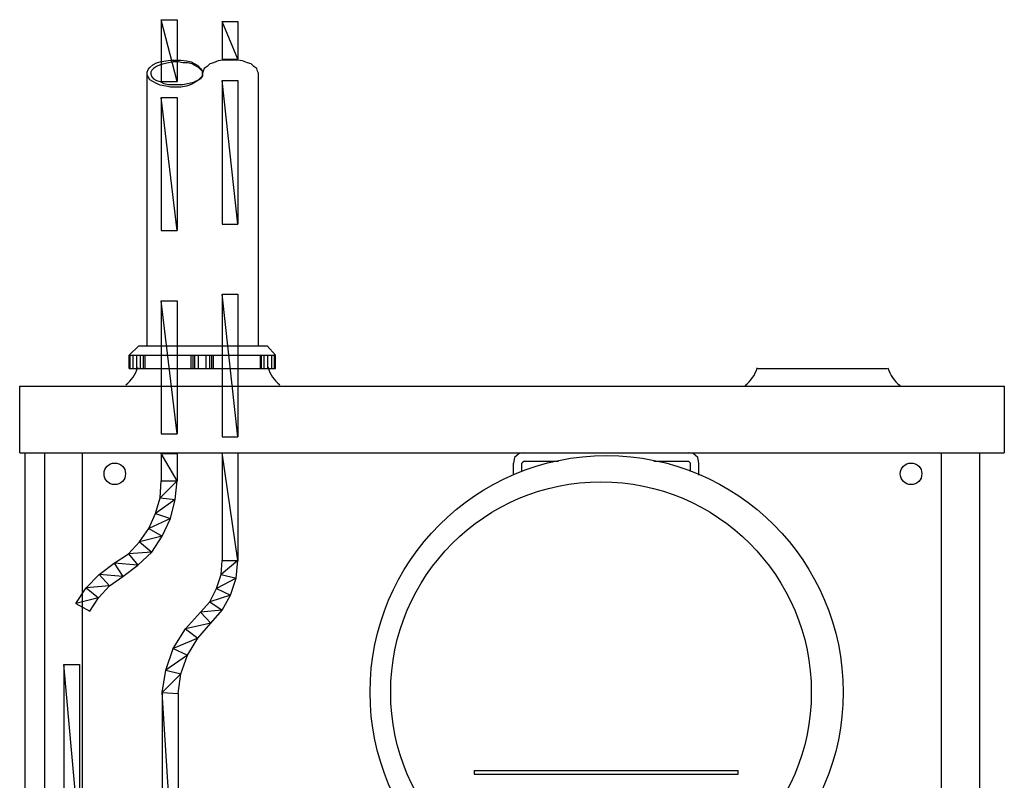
# Model space of a CAD drawing. Extents: x -98 to 248, y -55 to 13.
# Tile 110 of 117: x 171.827 to 172.519, y -6.592 to -6.058. Entities that reach past the tile are written whole.
import ezdxf

# ---------------------------------------------------------------- set-up
doc = ezdxf.new("R2010")
doc.units = 0
doc.header["$LTSCALE"] = 0.01
doc.layers.add('Camada 1', color=7, linetype='Continuous')

msp = doc.modelspace()

# ---------------------------------------------------------------- linework, layer by layer
at = {"layer": 'Camada 1', "lineweight": 25}
msp.add_lwpolyline([(172.51859, -6.31549), (172.51859, -6.36218)], dxfattribs=at)
at = {"layer": 'Camada 1', "color": 4}
for points in [[(171.93791, -6.05837), (171.93791, -6.05837), (171.92673, -6.05837), (171.92673, -6.05837), (171.92673, -6.05837), (171.92673, -6.05837), (171.93791, -6.10177), (171.93791, -6.10177), (171.93791, -6.10177), (171.93791, -6.10177), (171.93791, -6.05837), (171.93791, -6.05837)], [(171.92673, -6.05837), (171.92673, -6.05837), (171.93791, -6.10177), (171.93791, -6.10177), (171.93791, -6.10177), (171.93791, -6.10177), (171.92673, -6.10177), (171.92673, -6.10177), (171.92673, -6.10177), (171.92673, -6.10177), (171.92673, -6.05837), (171.92673, -6.05837)], [(171.93791, -6.11295), (171.93791, -6.11295), (171.92673, -6.11295), (171.92673, -6.11295), (171.92673, -6.11295), (171.92673, -6.11295), (171.93791, -6.20633), (171.93791, -6.20633), (171.93791, -6.20633), (171.93791, -6.20633), (171.93791, -6.11295), (171.93791, -6.11295)], [(171.92673, -6.11295), (171.92673, -6.11295), (171.93791, -6.20633), (171.93791, -6.20633), (171.93791, -6.20633), (171.93791, -6.20633), (171.92673, -6.20633), (171.92673, -6.20633), (171.92673, -6.20633), (171.92673, -6.20633), (171.92673, -6.11295), (171.92673, -6.11295)], [(171.93791, -6.25565), (171.93791, -6.25565), (171.92673, -6.25565), (171.92673, -6.25565), (171.92673, -6.25565), (171.92673, -6.25565), (171.93791, -6.34903), (171.93791, -6.34903), (171.93791, -6.34903), (171.93791, -6.34903), (171.93791, -6.25565), (171.93791, -6.25565)], [(171.92673, -6.25565), (171.92673, -6.25565), (171.93791, -6.34903), (171.93791, -6.34903), (171.93791, -6.34903), (171.93791, -6.34903), (171.92673, -6.34903), (171.92673, -6.34903), (171.92673, -6.34903), (171.92673, -6.34903), (171.92673, -6.25565), (171.92673, -6.25565)], [(171.93791, -6.36284), (171.93791, -6.36284), (171.92673, -6.36284), (171.92673, -6.36284), (171.92673, -6.36284), (171.92673, -6.36284), (171.93791, -6.38191), (171.93791, -6.38191), (171.93791, -6.38191), (171.93791, -6.38191), (171.93791, -6.36284), (171.93791, -6.36284)], [(171.92673, -6.36284), (171.92673, -6.36284), (171.93791, -6.38191), (171.93791, -6.38191), (171.93791, -6.38191), (171.93791, -6.38191), (171.92673, -6.38191), (171.92673, -6.38191), (171.92673, -6.38191), (171.92673, -6.38191), (171.92673, -6.36284), (171.92673, -6.36284)], [(171.9366, -6.39507), (171.9366, -6.39507), (171.92607, -6.39375), (171.92607, -6.39375), (171.92607, -6.39375), (171.92607, -6.39375), (171.93791, -6.38191), (171.93791, -6.38191), (171.93791, -6.38191), (171.93791, -6.38191), (171.9366, -6.39507), (171.9366, -6.39507)], [(171.92607, -6.39375), (171.92607, -6.39375), (171.93791, -6.38191), (171.93791, -6.38191), (171.93791, -6.38191), (171.93791, -6.38191), (171.92673, -6.38191), (171.92673, -6.38191), (171.92673, -6.38191), (171.92673, -6.38191), (171.92607, -6.39375), (171.92607, -6.39375)], [(171.92279, -6.40493), (171.92279, -6.40493), (171.9366, -6.39507), (171.9366, -6.39507), (171.9366, -6.39507), (171.9366, -6.39507), (171.92607, -6.39375), (171.92607, -6.39375), (171.92607, -6.39375), (171.92607, -6.39375), (171.92279, -6.40493), (171.92279, -6.40493)], [(171.93331, -6.40822), (171.93331, -6.40822), (171.92279, -6.40493), (171.92279, -6.40493), (171.92279, -6.40493), (171.92279, -6.40493), (171.9366, -6.39507), (171.9366, -6.39507), (171.9366, -6.39507), (171.9366, -6.39507), (171.93331, -6.40822), (171.93331, -6.40822)], [(171.91818, -6.41545), (171.91818, -6.41545), (171.93331, -6.40822), (171.93331, -6.40822), (171.93331, -6.40822), (171.93331, -6.40822), (171.92279, -6.40493), (171.92279, -6.40493), (171.92279, -6.40493), (171.92279, -6.40493), (171.91818, -6.41545), (171.91818, -6.41545)], [(171.92739, -6.42071), (171.92739, -6.42071), (171.91818, -6.41545), (171.91818, -6.41545), (171.91818, -6.41545), (171.91818, -6.41545), (171.93331, -6.40822), (171.93331, -6.40822), (171.93331, -6.40822), (171.93331, -6.40822), (171.92739, -6.42071), (171.92739, -6.42071)], [(171.91161, -6.42466), (171.91161, -6.42466), (171.92739, -6.42071), (171.92739, -6.42071), (171.92739, -6.42071), (171.92739, -6.42071), (171.91818, -6.41545), (171.91818, -6.41545), (171.91818, -6.41545), (171.91818, -6.41545), (171.91161, -6.42466), (171.91161, -6.42466)], [(171.92016, -6.43189), (171.92016, -6.43189), (171.91161, -6.42466), (171.91161, -6.42466), (171.91161, -6.42466), (171.91161, -6.42466), (171.92739, -6.42071), (171.92739, -6.42071), (171.92739, -6.42071), (171.92739, -6.42071), (171.92016, -6.43189), (171.92016, -6.43189)], [(171.90371, -6.43321), (171.90371, -6.43321), (171.92016, -6.43189), (171.92016, -6.43189), (171.92016, -6.43189), (171.92016, -6.43189), (171.91161, -6.42466), (171.91161, -6.42466), (171.91161, -6.42466), (171.91161, -6.42466), (171.90371, -6.43321), (171.90371, -6.43321)], [(171.89385, -6.43978), (171.89385, -6.43978), (171.91029, -6.4411), (171.91029, -6.4411), (171.91029, -6.4411), (171.91029, -6.4411), (171.90371, -6.43321), (171.90371, -6.43321), (171.90371, -6.43321), (171.90371, -6.43321), (171.89385, -6.43978), (171.89385, -6.43978)], [(171.91029, -6.4411), (171.91029, -6.4411), (171.90371, -6.43321), (171.90371, -6.43321), (171.90371, -6.43321), (171.90371, -6.43321), (171.92016, -6.43189), (171.92016, -6.43189), (171.92016, -6.43189), (171.92016, -6.43189), (171.91029, -6.4411), (171.91029, -6.4411)], [(171.88333, -6.44767), (171.88333, -6.44767), (171.89977, -6.44899), (171.89977, -6.44899), (171.89977, -6.44899), (171.89977, -6.44899), (171.89385, -6.43978), (171.89385, -6.43978), (171.89385, -6.43978), (171.89385, -6.43978), (171.88333, -6.44767), (171.88333, -6.44767)], [(171.89977, -6.44899), (171.89977, -6.44899), (171.89385, -6.43978), (171.89385, -6.43978), (171.89385, -6.43978), (171.89385, -6.43978), (171.91029, -6.4411), (171.91029, -6.4411), (171.91029, -6.4411), (171.91029, -6.4411), (171.89977, -6.44899), (171.89977, -6.44899)], [(171.87412, -6.45688), (171.87412, -6.45688), (171.89056, -6.45556), (171.89056, -6.45556), (171.89056, -6.45556), (171.89056, -6.45556), (171.88333, -6.44767), (171.88333, -6.44767), (171.88333, -6.44767), (171.88333, -6.44767), (171.87412, -6.45688), (171.87412, -6.45688)], [(171.89056, -6.45556), (171.89056, -6.45556), (171.88333, -6.44767), (171.88333, -6.44767), (171.88333, -6.44767), (171.88333, -6.44767), (171.89977, -6.44899), (171.89977, -6.44899), (171.89977, -6.44899), (171.89977, -6.44899), (171.89056, -6.45556), (171.89056, -6.45556)], [(171.86689, -6.46806), (171.86689, -6.46806), (171.88267, -6.46411), (171.88267, -6.46411), (171.88267, -6.46411), (171.88267, -6.46411), (171.87412, -6.45688), (171.87412, -6.45688), (171.87412, -6.45688), (171.87412, -6.45688), (171.86689, -6.46806), (171.86689, -6.46806)], [(171.88267, -6.46411), (171.88267, -6.46411), (171.87412, -6.45688), (171.87412, -6.45688), (171.87412, -6.45688), (171.87412, -6.45688), (171.89056, -6.45556), (171.89056, -6.45556), (171.89056, -6.45556), (171.89056, -6.45556), (171.88267, -6.46411), (171.88267, -6.46411)], [(171.87675, -6.47332), (171.87675, -6.47332), (171.86689, -6.46806), (171.86689, -6.46806), (171.86689, -6.46806), (171.86689, -6.46806), (171.88267, -6.46411), (171.88267, -6.46411), (171.88267, -6.46411), (171.88267, -6.46411), (171.87675, -6.47332), (171.87675, -6.47332)], [(171.86952, -6.5108), (171.86952, -6.5108), (171.85834, -6.5108), (171.85834, -6.5108), (171.85834, -6.5108), (171.85834, -6.5108), (171.86952, -6.63312), (171.86952, -6.63312), (171.86952, -6.63312), (171.86952, -6.63312), (171.86952, -6.5108), (171.86952, -6.5108)], [(171.85834, -6.5108), (171.85834, -6.5108), (171.86952, -6.63312), (171.86952, -6.63312), (171.86952, -6.63312), (171.86952, -6.63312), (171.85834, -6.63312), (171.85834, -6.63312), (171.85834, -6.63312), (171.85834, -6.63312), (171.85834, -6.5108), (171.85834, -6.5108)]]:
    msp.add_open_spline(points, degree=3, knots=[0, 0, 0, 0, 0.25, 0.25, 0.25, 0.25, 0.5, 0.5, 0.5, 0.5, 1, 1, 1, 1], dxfattribs=at)
at = {"layer": 'Camada 1', "color": 4, "lineweight": 0}
for points in [[(171.93791, -6.05837), (171.93791, -6.05837), (171.92673, -6.05837), (171.92673, -6.05837), (171.92673, -6.05837), (171.92673, -6.05837), (171.93791, -6.10177), (171.93791, -6.10177), (171.93791, -6.10177), (171.93791, -6.10177), (171.93791, -6.05837), (171.93791, -6.05837)], [(171.92673, -6.05837), (171.92673, -6.05837), (171.93791, -6.10177), (171.93791, -6.10177), (171.93791, -6.10177), (171.93791, -6.10177), (171.92673, -6.10177), (171.92673, -6.10177), (171.92673, -6.10177), (171.92673, -6.10177), (171.92673, -6.05837), (171.92673, -6.05837)], [(171.93791, -6.11295), (171.93791, -6.11295), (171.92673, -6.11295), (171.92673, -6.11295), (171.92673, -6.11295), (171.92673, -6.11295), (171.93791, -6.20633), (171.93791, -6.20633), (171.93791, -6.20633), (171.93791, -6.20633), (171.93791, -6.11295), (171.93791, -6.11295)], [(171.92673, -6.11295), (171.92673, -6.11295), (171.93791, -6.20633), (171.93791, -6.20633), (171.93791, -6.20633), (171.93791, -6.20633), (171.92673, -6.20633), (171.92673, -6.20633), (171.92673, -6.20633), (171.92673, -6.20633), (171.92673, -6.11295), (171.92673, -6.11295)], [(171.93791, -6.25565), (171.93791, -6.25565), (171.92673, -6.25565), (171.92673, -6.25565), (171.92673, -6.25565), (171.92673, -6.25565), (171.93791, -6.34903), (171.93791, -6.34903), (171.93791, -6.34903), (171.93791, -6.34903), (171.93791, -6.25565), (171.93791, -6.25565)], [(171.92673, -6.25565), (171.92673, -6.25565), (171.93791, -6.34903), (171.93791, -6.34903), (171.93791, -6.34903), (171.93791, -6.34903), (171.92673, -6.34903), (171.92673, -6.34903), (171.92673, -6.34903), (171.92673, -6.34903), (171.92673, -6.25565), (171.92673, -6.25565)], [(171.93791, -6.36284), (171.93791, -6.36284), (171.92673, -6.36284), (171.92673, -6.36284), (171.92673, -6.36284), (171.92673, -6.36284), (171.93791, -6.38191), (171.93791, -6.38191), (171.93791, -6.38191), (171.93791, -6.38191), (171.93791, -6.36284), (171.93791, -6.36284)], [(171.92673, -6.36284), (171.92673, -6.36284), (171.93791, -6.38191), (171.93791, -6.38191), (171.93791, -6.38191), (171.93791, -6.38191), (171.92673, -6.38191), (171.92673, -6.38191), (171.92673, -6.38191), (171.92673, -6.38191), (171.92673, -6.36284), (171.92673, -6.36284)], [(171.9366, -6.39507), (171.9366, -6.39507), (171.92607, -6.39375), (171.92607, -6.39375), (171.92607, -6.39375), (171.92607, -6.39375), (171.93791, -6.38191), (171.93791, -6.38191), (171.93791, -6.38191), (171.93791, -6.38191), (171.9366, -6.39507), (171.9366, -6.39507)], [(171.92607, -6.39375), (171.92607, -6.39375), (171.93791, -6.38191), (171.93791, -6.38191), (171.93791, -6.38191), (171.93791, -6.38191), (171.92673, -6.38191), (171.92673, -6.38191), (171.92673, -6.38191), (171.92673, -6.38191), (171.92607, -6.39375), (171.92607, -6.39375)], [(171.92279, -6.40493), (171.92279, -6.40493), (171.9366, -6.39507), (171.9366, -6.39507), (171.9366, -6.39507), (171.9366, -6.39507), (171.92607, -6.39375), (171.92607, -6.39375), (171.92607, -6.39375), (171.92607, -6.39375), (171.92279, -6.40493), (171.92279, -6.40493)], [(171.93331, -6.40822), (171.93331, -6.40822), (171.92279, -6.40493), (171.92279, -6.40493), (171.92279, -6.40493), (171.92279, -6.40493), (171.9366, -6.39507), (171.9366, -6.39507), (171.9366, -6.39507), (171.9366, -6.39507), (171.93331, -6.40822), (171.93331, -6.40822)], [(171.91818, -6.41545), (171.91818, -6.41545), (171.93331, -6.40822), (171.93331, -6.40822), (171.93331, -6.40822), (171.93331, -6.40822), (171.92279, -6.40493), (171.92279, -6.40493), (171.92279, -6.40493), (171.92279, -6.40493), (171.91818, -6.41545), (171.91818, -6.41545)], [(171.92739, -6.42071), (171.92739, -6.42071), (171.91818, -6.41545), (171.91818, -6.41545), (171.91818, -6.41545), (171.91818, -6.41545), (171.93331, -6.40822), (171.93331, -6.40822), (171.93331, -6.40822), (171.93331, -6.40822), (171.92739, -6.42071), (171.92739, -6.42071)], [(171.91161, -6.42466), (171.91161, -6.42466), (171.92739, -6.42071), (171.92739, -6.42071), (171.92739, -6.42071), (171.92739, -6.42071), (171.91818, -6.41545), (171.91818, -6.41545), (171.91818, -6.41545), (171.91818, -6.41545), (171.91161, -6.42466), (171.91161, -6.42466)], [(171.92016, -6.43189), (171.92016, -6.43189), (171.91161, -6.42466), (171.91161, -6.42466), (171.91161, -6.42466), (171.91161, -6.42466), (171.92739, -6.42071), (171.92739, -6.42071), (171.92739, -6.42071), (171.92739, -6.42071), (171.92016, -6.43189), (171.92016, -6.43189)], [(171.90371, -6.43321), (171.90371, -6.43321), (171.92016, -6.43189), (171.92016, -6.43189), (171.92016, -6.43189), (171.92016, -6.43189), (171.91161, -6.42466), (171.91161, -6.42466), (171.91161, -6.42466), (171.91161, -6.42466), (171.90371, -6.43321), (171.90371, -6.43321)], [(171.89385, -6.43978), (171.89385, -6.43978), (171.91029, -6.4411), (171.91029, -6.4411), (171.91029, -6.4411), (171.91029, -6.4411), (171.90371, -6.43321), (171.90371, -6.43321), (171.90371, -6.43321), (171.90371, -6.43321), (171.89385, -6.43978), (171.89385, -6.43978)], [(171.91029, -6.4411), (171.91029, -6.4411), (171.90371, -6.43321), (171.90371, -6.43321), (171.90371, -6.43321), (171.90371, -6.43321), (171.92016, -6.43189), (171.92016, -6.43189), (171.92016, -6.43189), (171.92016, -6.43189), (171.91029, -6.4411), (171.91029, -6.4411)], [(171.88333, -6.44767), (171.88333, -6.44767), (171.89977, -6.44899), (171.89977, -6.44899), (171.89977, -6.44899), (171.89977, -6.44899), (171.89385, -6.43978), (171.89385, -6.43978), (171.89385, -6.43978), (171.89385, -6.43978), (171.88333, -6.44767), (171.88333, -6.44767)], [(171.89977, -6.44899), (171.89977, -6.44899), (171.89385, -6.43978), (171.89385, -6.43978), (171.89385, -6.43978), (171.89385, -6.43978), (171.91029, -6.4411), (171.91029, -6.4411), (171.91029, -6.4411), (171.91029, -6.4411), (171.89977, -6.44899), (171.89977, -6.44899)], [(171.87412, -6.45688), (171.87412, -6.45688), (171.89056, -6.45556), (171.89056, -6.45556), (171.89056, -6.45556), (171.89056, -6.45556), (171.88333, -6.44767), (171.88333, -6.44767), (171.88333, -6.44767), (171.88333, -6.44767), (171.87412, -6.45688), (171.87412, -6.45688)], [(171.89056, -6.45556), (171.89056, -6.45556), (171.88333, -6.44767), (171.88333, -6.44767), (171.88333, -6.44767), (171.88333, -6.44767), (171.89977, -6.44899), (171.89977, -6.44899), (171.89977, -6.44899), (171.89977, -6.44899), (171.89056, -6.45556), (171.89056, -6.45556)], [(171.86689, -6.46806), (171.86689, -6.46806), (171.88267, -6.46411), (171.88267, -6.46411), (171.88267, -6.46411), (171.88267, -6.46411), (171.87412, -6.45688), (171.87412, -6.45688), (171.87412, -6.45688), (171.87412, -6.45688), (171.86689, -6.46806), (171.86689, -6.46806)], [(171.88267, -6.46411), (171.88267, -6.46411), (171.87412, -6.45688), (171.87412, -6.45688), (171.87412, -6.45688), (171.87412, -6.45688), (171.89056, -6.45556), (171.89056, -6.45556), (171.89056, -6.45556), (171.89056, -6.45556), (171.88267, -6.46411), (171.88267, -6.46411)], [(171.87675, -6.47332), (171.87675, -6.47332), (171.86689, -6.46806), (171.86689, -6.46806), (171.86689, -6.46806), (171.86689, -6.46806), (171.88267, -6.46411), (171.88267, -6.46411), (171.88267, -6.46411), (171.88267, -6.46411), (171.87675, -6.47332), (171.87675, -6.47332)], [(171.86952, -6.5108), (171.86952, -6.5108), (171.85834, -6.5108), (171.85834, -6.5108), (171.85834, -6.5108), (171.85834, -6.5108), (171.86952, -6.63312), (171.86952, -6.63312), (171.86952, -6.63312), (171.86952, -6.63312), (171.86952, -6.5108), (171.86952, -6.5108)], [(171.85834, -6.5108), (171.85834, -6.5108), (171.86952, -6.63312), (171.86952, -6.63312), (171.86952, -6.63312), (171.86952, -6.63312), (171.85834, -6.63312), (171.85834, -6.63312), (171.85834, -6.63312), (171.85834, -6.63312), (171.85834, -6.5108), (171.85834, -6.5108)]]:
    msp.add_open_spline(points, degree=3, knots=[0, 0, 0, 0, 0.25, 0.25, 0.25, 0.25, 0.5, 0.5, 0.5, 0.5, 1, 1, 1, 1], dxfattribs=at)
at = {"layer": 'Camada 1'}
for points in [[(171.98066, -6.05968), (171.98066, -6.05968), (171.96948, -6.05968), (171.96948, -6.05968), (171.96948, -6.05968), (171.96948, -6.05968), (171.98066, -6.08599), (171.98066, -6.08599), (171.98066, -6.08599), (171.98066, -6.08599), (171.98066, -6.05968), (171.98066, -6.05968)], [(171.96948, -6.05968), (171.96948, -6.05968), (171.98066, -6.08599), (171.98066, -6.08599), (171.98066, -6.08599), (171.98066, -6.08599), (171.96948, -6.08599), (171.96948, -6.08599), (171.96948, -6.08599), (171.96948, -6.08599), (171.96948, -6.05968), (171.96948, -6.05968)], [(171.98066, -6.10111), (171.98066, -6.10111), (171.96948, -6.10111), (171.96948, -6.10111), (171.96948, -6.10111), (171.96948, -6.10111), (171.98066, -6.20173), (171.98066, -6.20173), (171.98066, -6.20173), (171.98066, -6.20173), (171.98066, -6.10111), (171.98066, -6.10111)], [(171.96948, -6.10111), (171.96948, -6.10111), (171.98066, -6.20173), (171.98066, -6.20173), (171.98066, -6.20173), (171.98066, -6.20173), (171.96948, -6.20173), (171.96948, -6.20173), (171.96948, -6.20173), (171.96948, -6.20173), (171.96948, -6.10111), (171.96948, -6.10111)], [(171.98066, -6.25105), (171.98066, -6.25105), (171.96948, -6.25105), (171.96948, -6.25105), (171.96948, -6.25105), (171.96948, -6.25105), (171.98066, -6.351), (171.98066, -6.351), (171.98066, -6.351), (171.98066, -6.351), (171.98066, -6.25105), (171.98066, -6.25105)], [(171.96948, -6.25105), (171.96948, -6.25105), (171.98066, -6.351), (171.98066, -6.351), (171.98066, -6.351), (171.98066, -6.351), (171.96948, -6.351), (171.96948, -6.351), (171.96948, -6.351), (171.96948, -6.351), (171.96948, -6.25105), (171.96948, -6.25105)], [(171.98066, -6.36218), (171.98066, -6.36218), (171.96948, -6.36218), (171.96948, -6.36218), (171.96948, -6.36218), (171.96948, -6.36218), (171.98066, -6.43781), (171.98066, -6.43781), (171.98066, -6.43781), (171.98066, -6.43781), (171.98066, -6.36218), (171.98066, -6.36218)], [(171.96948, -6.36218), (171.96948, -6.36218), (171.98066, -6.43781), (171.98066, -6.43781), (171.98066, -6.43781), (171.98066, -6.43781), (171.96948, -6.43781), (171.96948, -6.43781), (171.96948, -6.43781), (171.96948, -6.43781), (171.96948, -6.36218), (171.96948, -6.36218)], [(171.97934, -6.45031), (171.97934, -6.45031), (171.96882, -6.44767), (171.96882, -6.44767), (171.96882, -6.44767), (171.96882, -6.44767), (171.98066, -6.43781), (171.98066, -6.43781), (171.98066, -6.43781), (171.98066, -6.43781), (171.97934, -6.45031), (171.97934, -6.45031)], [(171.96882, -6.44767), (171.96882, -6.44767), (171.98066, -6.43781), (171.98066, -6.43781), (171.98066, -6.43781), (171.98066, -6.43781), (171.96948, -6.43781), (171.96948, -6.43781), (171.96948, -6.43781), (171.96948, -6.43781), (171.96882, -6.44767), (171.96882, -6.44767)], [(171.96553, -6.45754), (171.96553, -6.45754), (171.97934, -6.45031), (171.97934, -6.45031), (171.97934, -6.45031), (171.97934, -6.45031), (171.96882, -6.44767), (171.96882, -6.44767), (171.96882, -6.44767), (171.96882, -6.44767), (171.96553, -6.45754), (171.96553, -6.45754)], [(171.9754, -6.46214), (171.9754, -6.46214), (171.96553, -6.45754), (171.96553, -6.45754), (171.96553, -6.45754), (171.96553, -6.45754), (171.97934, -6.45031), (171.97934, -6.45031), (171.97934, -6.45031), (171.97934, -6.45031), (171.9754, -6.46214), (171.9754, -6.46214)], [(171.96093, -6.46674), (171.96093, -6.46674), (171.9754, -6.46214), (171.9754, -6.46214), (171.9754, -6.46214), (171.9754, -6.46214), (171.96553, -6.45754), (171.96553, -6.45754), (171.96553, -6.45754), (171.96553, -6.45754), (171.96093, -6.46674), (171.96093, -6.46674)], [(171.96948, -6.47266), (171.96948, -6.47266), (171.96093, -6.46674), (171.96093, -6.46674), (171.96093, -6.46674), (171.96093, -6.46674), (171.9754, -6.46214), (171.9754, -6.46214), (171.9754, -6.46214), (171.9754, -6.46214), (171.96948, -6.47266), (171.96948, -6.47266)], [(171.95435, -6.47398), (171.95435, -6.47398), (171.96948, -6.47266), (171.96948, -6.47266), (171.96948, -6.47266), (171.96948, -6.47266), (171.96093, -6.46674), (171.96093, -6.46674), (171.96093, -6.46674), (171.96093, -6.46674), (171.95435, -6.47398), (171.95435, -6.47398)], [(171.94383, -6.48582), (171.94383, -6.48582), (171.96159, -6.48187), (171.96159, -6.48187), (171.96159, -6.48187), (171.96159, -6.48187), (171.95435, -6.47398), (171.95435, -6.47398), (171.95435, -6.47398), (171.95435, -6.47398), (171.94383, -6.48582), (171.94383, -6.48582)], [(171.96159, -6.48187), (171.96159, -6.48187), (171.95435, -6.47398), (171.95435, -6.47398), (171.95435, -6.47398), (171.95435, -6.47398), (171.96948, -6.47266), (171.96948, -6.47266), (171.96948, -6.47266), (171.96948, -6.47266), (171.96159, -6.48187), (171.96159, -6.48187)], [(171.95238, -6.49239), (171.95238, -6.49239), (171.94383, -6.48582), (171.94383, -6.48582), (171.94383, -6.48582), (171.94383, -6.48582), (171.96159, -6.48187), (171.96159, -6.48187), (171.96159, -6.48187), (171.96159, -6.48187), (171.95238, -6.49239), (171.95238, -6.49239)], [(171.93528, -6.49963), (171.93528, -6.49963), (171.95238, -6.49239), (171.95238, -6.49239), (171.95238, -6.49239), (171.95238, -6.49239), (171.94383, -6.48582), (171.94383, -6.48582), (171.94383, -6.48582), (171.94383, -6.48582), (171.93528, -6.49963), (171.93528, -6.49963)], [(171.94514, -6.50423), (171.94514, -6.50423), (171.93528, -6.49963), (171.93528, -6.49963), (171.93528, -6.49963), (171.93528, -6.49963), (171.95238, -6.49239), (171.95238, -6.49239), (171.95238, -6.49239), (171.95238, -6.49239), (171.94514, -6.50423), (171.94514, -6.50423)], [(171.93002, -6.51475), (171.93002, -6.51475), (171.94514, -6.50423), (171.94514, -6.50423), (171.94514, -6.50423), (171.94514, -6.50423), (171.93528, -6.49963), (171.93528, -6.49963), (171.93528, -6.49963), (171.93528, -6.49963), (171.93002, -6.51475), (171.93002, -6.51475)], [(171.94054, -6.51738), (171.94054, -6.51738), (171.93002, -6.51475), (171.93002, -6.51475), (171.93002, -6.51475), (171.93002, -6.51475), (171.94514, -6.50423), (171.94514, -6.50423), (171.94514, -6.50423), (171.94514, -6.50423), (171.94054, -6.51738), (171.94054, -6.51738)], [(171.92739, -6.53053), (171.92739, -6.53053), (171.94054, -6.51738), (171.94054, -6.51738), (171.94054, -6.51738), (171.94054, -6.51738), (171.93002, -6.51475), (171.93002, -6.51475), (171.93002, -6.51475), (171.93002, -6.51475), (171.92739, -6.53053), (171.92739, -6.53053)], [(171.93857, -6.53119), (171.93857, -6.53119), (171.92739, -6.53053), (171.92739, -6.53053), (171.92739, -6.53053), (171.92739, -6.53053), (171.94054, -6.51738), (171.94054, -6.51738), (171.94054, -6.51738), (171.94054, -6.51738), (171.93857, -6.53119), (171.93857, -6.53119)], [(171.93857, -6.53119), (171.93857, -6.53119), (171.92739, -6.53053), (171.92739, -6.53053), (171.92739, -6.53053), (171.92739, -6.53053), (171.93857, -6.70743), (171.93857, -6.70743), (171.93857, -6.70743), (171.93857, -6.70743), (171.93857, -6.53119), (171.93857, -6.53119)], [(171.92739, -6.53053), (171.92739, -6.53053), (171.93857, -6.70743), (171.93857, -6.70743), (171.93857, -6.70743), (171.93857, -6.70743), (171.92739, -6.70743), (171.92739, -6.70743), (171.92739, -6.70743), (171.92739, -6.70743), (171.92739, -6.53053), (171.92739, -6.53053)]]:
    msp.add_open_spline(points, degree=3, knots=[0, 0, 0, 0, 0.25, 0.25, 0.25, 0.25, 0.5, 0.5, 0.5, 0.5, 1, 1, 1, 1], dxfattribs=at)
at = {"layer": 'Camada 1', "lineweight": 0}
for points in [[(171.98066, -6.05968), (171.98066, -6.05968), (171.96948, -6.05968), (171.96948, -6.05968), (171.96948, -6.05968), (171.96948, -6.05968), (171.98066, -6.08599), (171.98066, -6.08599), (171.98066, -6.08599), (171.98066, -6.08599), (171.98066, -6.05968), (171.98066, -6.05968)], [(171.96948, -6.05968), (171.96948, -6.05968), (171.98066, -6.08599), (171.98066, -6.08599), (171.98066, -6.08599), (171.98066, -6.08599), (171.96948, -6.08599), (171.96948, -6.08599), (171.96948, -6.08599), (171.96948, -6.08599), (171.96948, -6.05968), (171.96948, -6.05968)], [(171.98066, -6.10111), (171.98066, -6.10111), (171.96948, -6.10111), (171.96948, -6.10111), (171.96948, -6.10111), (171.96948, -6.10111), (171.98066, -6.20173), (171.98066, -6.20173), (171.98066, -6.20173), (171.98066, -6.20173), (171.98066, -6.10111), (171.98066, -6.10111)], [(171.96948, -6.10111), (171.96948, -6.10111), (171.98066, -6.20173), (171.98066, -6.20173), (171.98066, -6.20173), (171.98066, -6.20173), (171.96948, -6.20173), (171.96948, -6.20173), (171.96948, -6.20173), (171.96948, -6.20173), (171.96948, -6.10111), (171.96948, -6.10111)], [(171.98066, -6.25105), (171.98066, -6.25105), (171.96948, -6.25105), (171.96948, -6.25105), (171.96948, -6.25105), (171.96948, -6.25105), (171.98066, -6.351), (171.98066, -6.351), (171.98066, -6.351), (171.98066, -6.351), (171.98066, -6.25105), (171.98066, -6.25105)], [(171.96948, -6.25105), (171.96948, -6.25105), (171.98066, -6.351), (171.98066, -6.351), (171.98066, -6.351), (171.98066, -6.351), (171.96948, -6.351), (171.96948, -6.351), (171.96948, -6.351), (171.96948, -6.351), (171.96948, -6.25105), (171.96948, -6.25105)], [(171.98066, -6.36218), (171.98066, -6.36218), (171.96948, -6.36218), (171.96948, -6.36218), (171.96948, -6.36218), (171.96948, -6.36218), (171.98066, -6.43781), (171.98066, -6.43781), (171.98066, -6.43781), (171.98066, -6.43781), (171.98066, -6.36218), (171.98066, -6.36218)], [(171.96948, -6.36218), (171.96948, -6.36218), (171.98066, -6.43781), (171.98066, -6.43781), (171.98066, -6.43781), (171.98066, -6.43781), (171.96948, -6.43781), (171.96948, -6.43781), (171.96948, -6.43781), (171.96948, -6.43781), (171.96948, -6.36218), (171.96948, -6.36218)], [(171.97934, -6.45031), (171.97934, -6.45031), (171.96882, -6.44767), (171.96882, -6.44767), (171.96882, -6.44767), (171.96882, -6.44767), (171.98066, -6.43781), (171.98066, -6.43781), (171.98066, -6.43781), (171.98066, -6.43781), (171.97934, -6.45031), (171.97934, -6.45031)], [(171.96882, -6.44767), (171.96882, -6.44767), (171.98066, -6.43781), (171.98066, -6.43781), (171.98066, -6.43781), (171.98066, -6.43781), (171.96948, -6.43781), (171.96948, -6.43781), (171.96948, -6.43781), (171.96948, -6.43781), (171.96882, -6.44767), (171.96882, -6.44767)], [(171.96553, -6.45754), (171.96553, -6.45754), (171.97934, -6.45031), (171.97934, -6.45031), (171.97934, -6.45031), (171.97934, -6.45031), (171.96882, -6.44767), (171.96882, -6.44767), (171.96882, -6.44767), (171.96882, -6.44767), (171.96553, -6.45754), (171.96553, -6.45754)], [(171.9754, -6.46214), (171.9754, -6.46214), (171.96553, -6.45754), (171.96553, -6.45754), (171.96553, -6.45754), (171.96553, -6.45754), (171.97934, -6.45031), (171.97934, -6.45031), (171.97934, -6.45031), (171.97934, -6.45031), (171.9754, -6.46214), (171.9754, -6.46214)], [(171.96093, -6.46674), (171.96093, -6.46674), (171.9754, -6.46214), (171.9754, -6.46214), (171.9754, -6.46214), (171.9754, -6.46214), (171.96553, -6.45754), (171.96553, -6.45754), (171.96553, -6.45754), (171.96553, -6.45754), (171.96093, -6.46674), (171.96093, -6.46674)], [(171.96948, -6.47266), (171.96948, -6.47266), (171.96093, -6.46674), (171.96093, -6.46674), (171.96093, -6.46674), (171.96093, -6.46674), (171.9754, -6.46214), (171.9754, -6.46214), (171.9754, -6.46214), (171.9754, -6.46214), (171.96948, -6.47266), (171.96948, -6.47266)], [(171.95435, -6.47398), (171.95435, -6.47398), (171.96948, -6.47266), (171.96948, -6.47266), (171.96948, -6.47266), (171.96948, -6.47266), (171.96093, -6.46674), (171.96093, -6.46674), (171.96093, -6.46674), (171.96093, -6.46674), (171.95435, -6.47398), (171.95435, -6.47398)], [(171.94383, -6.48582), (171.94383, -6.48582), (171.96159, -6.48187), (171.96159, -6.48187), (171.96159, -6.48187), (171.96159, -6.48187), (171.95435, -6.47398), (171.95435, -6.47398), (171.95435, -6.47398), (171.95435, -6.47398), (171.94383, -6.48582), (171.94383, -6.48582)], [(171.96159, -6.48187), (171.96159, -6.48187), (171.95435, -6.47398), (171.95435, -6.47398), (171.95435, -6.47398), (171.95435, -6.47398), (171.96948, -6.47266), (171.96948, -6.47266), (171.96948, -6.47266), (171.96948, -6.47266), (171.96159, -6.48187), (171.96159, -6.48187)], [(171.95238, -6.49239), (171.95238, -6.49239), (171.94383, -6.48582), (171.94383, -6.48582), (171.94383, -6.48582), (171.94383, -6.48582), (171.96159, -6.48187), (171.96159, -6.48187), (171.96159, -6.48187), (171.96159, -6.48187), (171.95238, -6.49239), (171.95238, -6.49239)], [(171.93528, -6.49963), (171.93528, -6.49963), (171.95238, -6.49239), (171.95238, -6.49239), (171.95238, -6.49239), (171.95238, -6.49239), (171.94383, -6.48582), (171.94383, -6.48582), (171.94383, -6.48582), (171.94383, -6.48582), (171.93528, -6.49963), (171.93528, -6.49963)], [(171.94514, -6.50423), (171.94514, -6.50423), (171.93528, -6.49963), (171.93528, -6.49963), (171.93528, -6.49963), (171.93528, -6.49963), (171.95238, -6.49239), (171.95238, -6.49239), (171.95238, -6.49239), (171.95238, -6.49239), (171.94514, -6.50423), (171.94514, -6.50423)], [(171.93002, -6.51475), (171.93002, -6.51475), (171.94514, -6.50423), (171.94514, -6.50423), (171.94514, -6.50423), (171.94514, -6.50423), (171.93528, -6.49963), (171.93528, -6.49963), (171.93528, -6.49963), (171.93528, -6.49963), (171.93002, -6.51475), (171.93002, -6.51475)], [(171.94054, -6.51738), (171.94054, -6.51738), (171.93002, -6.51475), (171.93002, -6.51475), (171.93002, -6.51475), (171.93002, -6.51475), (171.94514, -6.50423), (171.94514, -6.50423), (171.94514, -6.50423), (171.94514, -6.50423), (171.94054, -6.51738), (171.94054, -6.51738)], [(171.92739, -6.53053), (171.92739, -6.53053), (171.94054, -6.51738), (171.94054, -6.51738), (171.94054, -6.51738), (171.94054, -6.51738), (171.93002, -6.51475), (171.93002, -6.51475), (171.93002, -6.51475), (171.93002, -6.51475), (171.92739, -6.53053), (171.92739, -6.53053)], [(171.93857, -6.53119), (171.93857, -6.53119), (171.92739, -6.53053), (171.92739, -6.53053), (171.92739, -6.53053), (171.92739, -6.53053), (171.94054, -6.51738), (171.94054, -6.51738), (171.94054, -6.51738), (171.94054, -6.51738), (171.93857, -6.53119), (171.93857, -6.53119)], [(171.93857, -6.53119), (171.93857, -6.53119), (171.92739, -6.53053), (171.92739, -6.53053), (171.92739, -6.53053), (171.92739, -6.53053), (171.93857, -6.70743), (171.93857, -6.70743), (171.93857, -6.70743), (171.93857, -6.70743), (171.93857, -6.53119), (171.93857, -6.53119)], [(171.92739, -6.53053), (171.92739, -6.53053), (171.93857, -6.70743), (171.93857, -6.70743), (171.93857, -6.70743), (171.93857, -6.70743), (171.92739, -6.70743), (171.92739, -6.70743), (171.92739, -6.70743), (171.92739, -6.70743), (171.92739, -6.53053), (171.92739, -6.53053)]]:
    msp.add_open_spline(points, degree=3, knots=[0, 0, 0, 0, 0.25, 0.25, 0.25, 0.25, 0.5, 0.5, 0.5, 0.5, 1, 1, 1, 1], dxfattribs=at)
at = {"layer": 'Camada 1', "lineweight": 25}
for points, knots in [([(171.95567, -6.09585), (171.95567, -6.09585), (171.95567, -6.09782), (171.95567, -6.09782), (171.95567, -6.09782), (171.95567, -6.09782), (171.95435, -6.09914), (171.95435, -6.09914), (171.95435, -6.09914), (171.95435, -6.09914), (171.95304, -6.10045), (171.95304, -6.10045), (171.95304, -6.10045), (171.95304, -6.10045), (171.95041, -6.10177), (171.95041, -6.10177), (171.95041, -6.10177), (171.95041, -6.10177), (171.94843, -6.10243), (171.94843, -6.10243), (171.94843, -6.10243), (171.94843, -6.10243), (171.94514, -6.10308), (171.94514, -6.10308), (171.94514, -6.10308), (171.94514, -6.10308), (171.94186, -6.10374), (171.94186, -6.10374), (171.94186, -6.10374), (171.94186, -6.10374), (171.93857, -6.10374), (171.93857, -6.10374), (171.93857, -6.10374), (171.93857, -6.10374), (171.93528, -6.10374), (171.93528, -6.10374), (171.93528, -6.10374), (171.93528, -6.10374), (171.93199, -6.10374), (171.93199, -6.10374), (171.93199, -6.10374), (171.93199, -6.10374), (171.9287, -6.10308), (171.9287, -6.10308), (171.9287, -6.10308), (171.9287, -6.10308), (171.92607, -6.10177), (171.92607, -6.10177), (171.92607, -6.10177), (171.92607, -6.10177), (171.92344, -6.10111), (171.92344, -6.10111), (171.92344, -6.10111), (171.92344, -6.10111), (171.92147, -6.0998), (171.92147, -6.0998), (171.92147, -6.0998), (171.92147, -6.0998), (171.92016, -6.09848), (171.92016, -6.09848), (171.92016, -6.09848), (171.92016, -6.09848), (171.9195, -6.09651), (171.9195, -6.09651), (171.9195, -6.09651), (171.9195, -6.09651), (171.9195, -6.09519), (171.9195, -6.09519), (171.9195, -6.09519), (171.9195, -6.09519), (171.92016, -6.09388), (171.92016, -6.09388), (171.92016, -6.09388), (171.92016, -6.09388), (171.92147, -6.09256), (171.92147, -6.09256), (171.92147, -6.09256), (171.92147, -6.09256), (171.92344, -6.09125), (171.92344, -6.09125), (171.92344, -6.09125), (171.92344, -6.09125), (171.92607, -6.08993), (171.92607, -6.08993), (171.92607, -6.08993), (171.92607, -6.08993), (171.9287, -6.08927), (171.9287, -6.08927), (171.9287, -6.08927), (171.9287, -6.08927), (171.93199, -6.08862), (171.93199, -6.08862), (171.93199, -6.08862), (171.93199, -6.08862), (171.93528, -6.08796), (171.93528, -6.08796), (171.93528, -6.08796), (171.93528, -6.08796), (171.93857, -6.08796), (171.93857, -6.08796), (171.93857, -6.08796), (171.93857, -6.08796), (171.94186, -6.08862), (171.94186, -6.08862), (171.94186, -6.08862), (171.94186, -6.08862), (171.94514, -6.08862), (171.94514, -6.08862), (171.94514, -6.08862), (171.94514, -6.08862), (171.94843, -6.08927), (171.94843, -6.08927), (171.94843, -6.08927), (171.94843, -6.08927), (171.95041, -6.09059), (171.95041, -6.09059), (171.95041, -6.09059), (171.95041, -6.09059), (171.95304, -6.0919), (171.95304, -6.0919), (171.95304, -6.0919), (171.95304, -6.0919), (171.95435, -6.09322), (171.95435, -6.09322), (171.95435, -6.09322), (171.95435, -6.09322), (171.95567, -6.09453), (171.95567, -6.09453), (171.95567, -6.09453), (171.95567, -6.09453), (171.95567, -6.09585), (171.95567, -6.09585), (171.95567, -6.09585), (171.95567, -6.09585), (171.95567, -6.09453), (171.95567, -6.09453), (171.95567, -6.09453), (171.95567, -6.09453), (171.95435, -6.09256), (171.95435, -6.09256), (171.95435, -6.09256), (171.95435, -6.09256), (171.95238, -6.09059), (171.95238, -6.09059), (171.95238, -6.09059), (171.95238, -6.09059), (171.95041, -6.08927), (171.95041, -6.08927), (171.95041, -6.08927), (171.95041, -6.08927), (171.94778, -6.08796), (171.94778, -6.08796), (171.94778, -6.08796), (171.94778, -6.08796), (171.94449, -6.0873), (171.94449, -6.0873), (171.94449, -6.0873), (171.94449, -6.0873), (171.94054, -6.08664), (171.94054, -6.08664), (171.94054, -6.08664), (171.94054, -6.08664), (171.93725, -6.08664), (171.93725, -6.08664), (171.93725, -6.08664), (171.93725, -6.08664), (171.93331, -6.08664), (171.93331, -6.08664), (171.93331, -6.08664), (171.93331, -6.08664), (171.93002, -6.0873), (171.93002, -6.0873), (171.93002, -6.0873), (171.93002, -6.0873), (171.92607, -6.08796), (171.92607, -6.08796), (171.92607, -6.08796), (171.92607, -6.08796), (171.92344, -6.08862), (171.92344, -6.08862), (171.92344, -6.08862), (171.92344, -6.08862), (171.92081, -6.08993), (171.92081, -6.08993), (171.92081, -6.08993), (171.92081, -6.08993), (171.91884, -6.0919), (171.91884, -6.0919), (171.91884, -6.0919), (171.91884, -6.0919), (171.91752, -6.09322), (171.91752, -6.09322), (171.91752, -6.09322), (171.91752, -6.09322), (171.91687, -6.09519), (171.91687, -6.09519), (171.91687, -6.09519), (171.91687, -6.09519), (171.91687, -6.09717), (171.91687, -6.09717), (171.91687, -6.09717), (171.91687, -6.09717), (171.91752, -6.09848), (171.91752, -6.09848), (171.91752, -6.09848), (171.91752, -6.09848), (171.91884, -6.10045), (171.91884, -6.10045), (171.91884, -6.10045), (171.91884, -6.10045), (171.92081, -6.10177), (171.92081, -6.10177), (171.92081, -6.10177), (171.92081, -6.10177), (171.92344, -6.10308), (171.92344, -6.10308), (171.92344, -6.10308), (171.92344, -6.10308), (171.92607, -6.1044), (171.92607, -6.1044), (171.92607, -6.1044), (171.92607, -6.1044), (171.93002, -6.10506), (171.93002, -6.10506), (171.93002, -6.10506), (171.93002, -6.10506), (171.93331, -6.10571), (171.93331, -6.10571), (171.93331, -6.10571), (171.93331, -6.10571), (171.93725, -6.10571), (171.93725, -6.10571), (171.93725, -6.10571), (171.93725, -6.10571), (171.94054, -6.10571), (171.94054, -6.10571), (171.94054, -6.10571), (171.94054, -6.10571), (171.94449, -6.10506), (171.94449, -6.10506), (171.94449, -6.10506), (171.94449, -6.10506), (171.94778, -6.10374), (171.94778, -6.10374), (171.94778, -6.10374), (171.94778, -6.10374), (171.95041, -6.10243), (171.95041, -6.10243), (171.95041, -6.10243), (171.95041, -6.10243), (171.95238, -6.10111), (171.95238, -6.10111), (171.95238, -6.10111), (171.95238, -6.10111), (171.95435, -6.0998), (171.95435, -6.0998), (171.95435, -6.0998), (171.95435, -6.0998), (171.95567, -6.09782), (171.95567, -6.09782), (171.95567, -6.09782), (171.95567, -6.09782), (171.95567, -6.09585), (171.95567, -6.09585)], [0, 0, 0, 0, 0.014925, 0.014925, 0.014925, 0.014925, 0.029851, 0.029851, 0.029851, 0.029851, 0.044776, 0.044776, 0.044776, 0.044776, 0.059701, 0.059701, 0.059701, 0.059702, 0.074627, 0.074627, 0.074627, 0.074627, 0.089552, 0.089552, 0.089552, 0.089552, 0.104478, 0.104478, 0.104478, 0.104478, 0.119403, 0.119403, 0.119403, 0.119403, 0.134328, 0.134328, 0.134328, 0.134328, 0.149254, 0.149254, 0.149254, 0.149254, 0.164179, 0.164179, 0.164179, 0.164179, 0.179104, 0.179104, 0.179104, 0.179104, 0.19403, 0.19403, 0.19403, 0.19403, 0.208955, 0.208955, 0.208955, 0.208955, 0.223881, 0.223881, 0.223881, 0.223881, 0.238806, 0.238806, 0.238806, 0.238806, 0.253731, 0.253731, 0.253731, 0.253731, 0.268657, 0.268657, 0.268657, 0.268657, 0.283582, 0.283582, 0.283582, 0.283582, 0.298507, 0.298507, 0.298507, 0.298507, 0.313433, 0.313433, 0.313433, 0.313433, 0.328358, 0.328358, 0.328358, 0.328358, 0.343284, 0.343284, 0.343284, 0.343284, 0.358209, 0.358209, 0.358209, 0.358209, 0.373134, 0.373134, 0.373134, 0.373134, 0.38806, 0.38806, 0.38806, 0.38806, 0.402985, 0.402985, 0.402985, 0.402985, 0.41791, 0.41791, 0.41791, 0.41791, 0.432836, 0.432836, 0.432836, 0.432836, 0.447761, 0.447761, 0.447761, 0.447761, 0.462687, 0.462687, 0.462687, 0.462687, 0.477612, 0.477612, 0.477612, 0.477612, 0.492537, 0.492537, 0.492537, 0.492537, 0.507463, 0.507463, 0.507463, 0.507463, 0.522388, 0.522388, 0.522388, 0.522388, 0.537313, 0.537313, 0.537313, 0.537313, 0.552239, 0.552239, 0.552239, 0.552239, 0.567164, 0.567164, 0.567164, 0.567164, 0.58209, 0.58209, 0.58209, 0.58209, 0.597015, 0.597015, 0.597015, 0.597015, 0.61194, 0.61194, 0.61194, 0.61194, 0.626866, 0.626866, 0.626866, 0.626866, 0.641791, 0.641791, 0.641791, 0.641791, 0.656716, 0.656716, 0.656716, 0.656716, 0.671642, 0.671642, 0.671642, 0.671642, 0.686567, 0.686567, 0.686567, 0.686567, 0.701493, 0.701493, 0.701493, 0.701493, 0.716418, 0.716418, 0.716418, 0.716418, 0.731343, 0.731343, 0.731343, 0.731343, 0.746269, 0.746269, 0.746269, 0.746269, 0.761194, 0.761194, 0.761194, 0.761194, 0.776119, 0.776119, 0.776119, 0.776119, 0.791045, 0.791045, 0.791045, 0.791045, 0.80597, 0.80597, 0.80597, 0.80597, 0.820896, 0.820896, 0.820896, 0.820896, 0.835821, 0.835821, 0.835821, 0.835821, 0.850746, 0.850746, 0.850746, 0.850746, 0.865672, 0.865672, 0.865672, 0.865672, 0.880597, 0.880597, 0.880597, 0.880597, 0.895522, 0.895522, 0.895522, 0.895522, 0.910448, 0.910448, 0.910448, 0.910448, 0.925373, 0.925373, 0.925373, 0.925373, 0.940299, 0.940299, 0.940299, 0.940299, 0.955224, 0.955224, 0.955224, 0.955224, 0.970149, 0.970149, 0.970149, 0.970149, 1, 1, 1, 1]), ([(171.99512, -6.09585), (171.99512, -6.09585), (171.99447, -6.09453), (171.99447, -6.09453), (171.99447, -6.09453), (171.99447, -6.09453), (171.99381, -6.09256), (171.99381, -6.09256), (171.99381, -6.09256), (171.99381, -6.09256), (171.99184, -6.09125), (171.99184, -6.09125), (171.99184, -6.09125), (171.99184, -6.09125), (171.98986, -6.08927), (171.98986, -6.08927), (171.98986, -6.08927), (171.98986, -6.08927), (171.98723, -6.08862), (171.98723, -6.08862), (171.98723, -6.08862), (171.98723, -6.08862), (171.98394, -6.0873), (171.98394, -6.0873), (171.98394, -6.0873), (171.98394, -6.0873), (171.98066, -6.08664), (171.98066, -6.08664), (171.98066, -6.08664), (171.98066, -6.08664), (171.97737, -6.08664), (171.97737, -6.08664), (171.97737, -6.08664), (171.97737, -6.08664), (171.97342, -6.08664), (171.97342, -6.08664), (171.97342, -6.08664), (171.97342, -6.08664), (171.97013, -6.08664), (171.97013, -6.08664), (171.97013, -6.08664), (171.97013, -6.08664), (171.96685, -6.0873), (171.96685, -6.0873), (171.96685, -6.0873), (171.96685, -6.0873), (171.96356, -6.08862), (171.96356, -6.08862), (171.96356, -6.08862), (171.96356, -6.08862), (171.96093, -6.08927), (171.96093, -6.08927), (171.96093, -6.08927), (171.96093, -6.08927), (171.95895, -6.09125), (171.95895, -6.09125), (171.95895, -6.09125), (171.95895, -6.09125), (171.95698, -6.09256), (171.95698, -6.09256), (171.95698, -6.09256), (171.95698, -6.09256), (171.95632, -6.09453), (171.95632, -6.09453), (171.95632, -6.09453), (171.95632, -6.09453), (171.95567, -6.09585), (171.95567, -6.09585)], [0, 0, 0, 0, 0.055556, 0.055556, 0.055556, 0.055556, 0.111111, 0.111111, 0.111111, 0.111111, 0.166667, 0.166667, 0.166667, 0.166667, 0.222222, 0.222222, 0.222222, 0.222222, 0.277778, 0.277778, 0.277778, 0.277778, 0.333333, 0.333333, 0.333333, 0.333333, 0.388889, 0.388889, 0.388889, 0.388889, 0.444444, 0.444444, 0.444444, 0.444444, 0.5, 0.5, 0.5, 0.5, 0.555556, 0.555556, 0.555556, 0.555556, 0.611111, 0.611111, 0.611111, 0.611111, 0.666667, 0.666667, 0.666667, 0.666667, 0.722222, 0.722222, 0.722222, 0.722222, 0.777778, 0.777778, 0.777778, 0.777778, 0.833333, 0.833333, 0.833333, 0.833333, 0.888889, 0.888889, 0.888889, 0.888889, 1, 1, 1, 1]), ([(171.90437, -6.303), (171.90437, -6.303), (171.90437, -6.29379), (171.90437, -6.29379), (171.90437, -6.29379), (171.90437, -6.29379), (171.91095, -6.28722), (171.91095, -6.28722)], [0, 0, 0, 0, 0.333333, 0.333333, 0.333333, 0.333333, 1, 1, 1, 1]), ([(172.23943, -6.36416), (172.14772, -6.36416), (172.07338, -6.4385), (172.07338, -6.53021), (172.07338, -6.53021), (172.07338, -6.62191), (172.14772, -6.69625), (172.23943, -6.69625), (172.23943, -6.69625), (172.33113, -6.69625), (172.40548, -6.62191), (172.40548, -6.53021), (172.40548, -6.53021), (172.40548, -6.4385), (172.33113, -6.36416), (172.23943, -6.36416)], [0, 0, 0, 0, 0.2, 0.2, 0.2, 0.2, 0.4, 0.4, 0.4, 0.4, 0.6, 0.6, 0.6, 0.6, 1, 1, 1, 1]), ([(172.18189, -6.36218), (172.18189, -6.36218), (172.17794, -6.36284), (172.17794, -6.36284), (172.17794, -6.36284), (172.17794, -6.36284), (172.17465, -6.36547), (172.17465, -6.36547), (172.17465, -6.36547), (172.17465, -6.36547), (172.174, -6.36942), (172.174, -6.36942)], [0, 0, 0, 0, 0.25, 0.25, 0.25, 0.25, 0.5, 0.5, 0.5, 0.5, 1, 1, 1, 1]), ([(172.3042, -6.36942), (172.3042, -6.36942), (172.30355, -6.36547), (172.30355, -6.36547), (172.30355, -6.36547), (172.30355, -6.36547), (172.30026, -6.36284), (172.30026, -6.36284), (172.30026, -6.36284), (172.30026, -6.36284), (172.29697, -6.36218), (172.29697, -6.36218)], [0, 0, 0, 0, 0.25, 0.25, 0.25, 0.25, 0.5, 0.5, 0.5, 0.5, 1, 1, 1, 1]), ([(171.89418, -6.36942), (171.89, -6.36942), (171.88662, -6.3728), (171.88662, -6.37698), (171.88662, -6.37698), (171.88662, -6.38116), (171.89, -6.38454), (171.89418, -6.38454), (171.89418, -6.38454), (171.89836, -6.38454), (171.90174, -6.38116), (171.90174, -6.37698), (171.90174, -6.37698), (171.90174, -6.3728), (171.89836, -6.36942), (171.89418, -6.36942)], [0, 0, 0, 0, 0.2, 0.2, 0.2, 0.2, 0.4, 0.4, 0.4, 0.4, 0.6, 0.6, 0.6, 0.6, 1, 1, 1, 1]), ([(172.18189, -6.3681), (172.18189, -6.3681), (172.18057, -6.36876), (172.18057, -6.36876), (172.18057, -6.36876), (172.18057, -6.36876), (172.17991, -6.36942), (172.17991, -6.36942)], [0, 0, 0, 0, 0.333333, 0.333333, 0.333333, 0.333333, 1, 1, 1, 1]), ([(172.29828, -6.37534), (172.29828, -6.37534), (172.29828, -6.36942), (172.29828, -6.36942), (172.29828, -6.36942), (172.29828, -6.36942), (172.29763, -6.36876), (172.29763, -6.36876), (172.29763, -6.36876), (172.29763, -6.36876), (172.29697, -6.3681), (172.29697, -6.3681)], [0, 0, 0, 0, 0.25, 0.25, 0.25, 0.25, 0.5, 0.5, 0.5, 0.5, 1, 1, 1, 1]), ([(172.45315, -6.36942), (172.44898, -6.36942), (172.44559, -6.3728), (172.44559, -6.37698), (172.44559, -6.37698), (172.44559, -6.38116), (172.44898, -6.38454), (172.45315, -6.38454), (172.45315, -6.38454), (172.45733, -6.38454), (172.46072, -6.38116), (172.46072, -6.37698), (172.46072, -6.37698), (172.46072, -6.3728), (172.45733, -6.36942), (172.45315, -6.36942)], [0, 0, 0, 0, 0.2, 0.2, 0.2, 0.2, 0.4, 0.4, 0.4, 0.4, 0.6, 0.6, 0.6, 0.6, 1, 1, 1, 1]), ([(172.23548, -6.38257), (172.15395, -6.38257), (172.08785, -6.44867), (172.08785, -6.53021), (172.08785, -6.53021), (172.08785, -6.61174), (172.15395, -6.67784), (172.23548, -6.67784), (172.23548, -6.67784), (172.31702, -6.67784), (172.38312, -6.61174), (172.38312, -6.53021), (172.38312, -6.53021), (172.38312, -6.44867), (172.31702, -6.38257), (172.23548, -6.38257)], [0, 0, 0, 0, 0.2, 0.2, 0.2, 0.2, 0.4, 0.4, 0.4, 0.4, 0.6, 0.6, 0.6, 0.6, 1, 1, 1, 1]), ([(172.14638, -6.58775), (172.14638, -6.58775), (172.33182, -6.58775), (172.33182, -6.58775), (172.33182, -6.58775), (172.33182, -6.58775), (172.33182, -6.58512), (172.33182, -6.58512)], [0, 0, 0, 0, 0.333333, 0.333333, 0.333333, 0.333333, 1, 1, 1, 1])]:
    msp.add_open_spline(points, degree=3, knots=knots, dxfattribs=at)
for points in [[(171.91687, -6.28722), (171.91687, -6.28722), (171.91687, -6.09585), (171.91687, -6.09585)], [(171.99512, -6.28722), (171.99512, -6.28722), (171.99512, -6.09585), (171.99512, -6.09585)], [(171.91095, -6.28722), (171.91095, -6.28722), (172.00104, -6.28722), (172.00104, -6.28722)], [(172.00696, -6.29379), (172.00696, -6.29379), (172.00104, -6.28722), (172.00104, -6.28722)], [(171.90437, -6.29379), (171.90437, -6.29379), (172.00696, -6.29379), (172.00696, -6.29379)], [(171.90503, -6.303), (171.90503, -6.303), (171.90503, -6.29379), (171.90503, -6.29379)], [(171.907, -6.303), (171.907, -6.303), (171.907, -6.29379), (171.907, -6.29379)], [(171.90963, -6.303), (171.90963, -6.303), (171.90963, -6.29379), (171.90963, -6.29379)], [(171.91226, -6.303), (171.91226, -6.303), (171.91226, -6.29379), (171.91226, -6.29379)], [(171.91424, -6.303), (171.91424, -6.303), (171.91424, -6.29379), (171.91424, -6.29379)], [(171.91555, -6.303), (171.91555, -6.303), (171.91555, -6.29379), (171.91555, -6.29379)], [(171.94778, -6.303), (171.94778, -6.303), (171.94778, -6.29379), (171.94778, -6.29379)], [(171.94909, -6.303), (171.94909, -6.303), (171.94909, -6.29379), (171.94909, -6.29379)], [(171.95041, -6.303), (171.95041, -6.303), (171.95041, -6.29379), (171.95041, -6.29379)], [(171.95304, -6.303), (171.95304, -6.303), (171.95304, -6.29379), (171.95304, -6.29379)], [(171.9583, -6.303), (171.9583, -6.303), (171.9583, -6.29379), (171.9583, -6.29379)], [(171.96093, -6.303), (171.96093, -6.303), (171.96093, -6.29379), (171.96093, -6.29379)], [(171.96224, -6.303), (171.96224, -6.303), (171.96224, -6.29379), (171.96224, -6.29379)], [(171.96356, -6.303), (171.96356, -6.303), (171.96356, -6.29379), (171.96356, -6.29379)], [(171.99644, -6.303), (171.99644, -6.303), (171.99644, -6.29379), (171.99644, -6.29379)], [(171.9971, -6.303), (171.9971, -6.303), (171.9971, -6.29379), (171.9971, -6.29379)], [(171.99907, -6.303), (171.99907, -6.303), (171.99907, -6.29379), (171.99907, -6.29379)], [(172.0017, -6.303), (172.0017, -6.303), (172.0017, -6.29379), (172.0017, -6.29379)], [(172.00433, -6.303), (172.00433, -6.303), (172.00433, -6.29379), (172.00433, -6.29379)], [(172.0063, -6.303), (172.0063, -6.303), (172.0063, -6.29379), (172.0063, -6.29379)], [(172.00696, -6.303), (172.00696, -6.303), (172.00696, -6.29379), (172.00696, -6.29379)], [(171.90187, -6.31457), (171.90601, -6.31157), (171.90897, -6.30721), (171.91025, -6.30225)], [(171.90437, -6.303), (171.90437, -6.303), (172.00696, -6.303), (172.00696, -6.303)], [(171.90963, -6.303), (171.90963, -6.303), (172.0017, -6.303), (172.0017, -6.303)], [(172.00174, -6.30225), (172.00302, -6.30721), (172.00598, -6.31157), (172.01012, -6.31457)], [(172.33661, -6.31502), (172.34069, -6.3119), (172.3437, -6.30759), (172.3452, -6.30268)], [(172.34498, -6.303), (172.34498, -6.303), (172.43638, -6.303), (172.43638, -6.303)], [(172.43681, -6.30268), (172.43832, -6.30759), (172.44133, -6.3119), (172.4454, -6.31502)], [(171.82743, -6.31549), (171.82743, -6.31549), (172.51859, -6.31549), (172.51859, -6.31549)], [(171.82743, -6.36218), (171.82743, -6.36218), (171.82743, -6.31549), (171.82743, -6.31549)], [(171.82743, -6.36218), (171.82743, -6.36218), (172.51859, -6.36218), (172.51859, -6.36218)], [(171.83138, -7.18552), (171.83138, -7.18552), (171.83138, -6.36218), (171.83138, -6.36218)], [(171.84519, -7.16974), (171.84519, -7.16974), (171.84519, -6.36218), (171.84519, -6.36218)], [(171.87149, -7.16974), (171.87149, -7.16974), (171.87149, -6.36218), (171.87149, -6.36218)], [(172.18189, -6.36218), (172.18189, -6.36218), (172.29697, -6.36218), (172.29697, -6.36218)], [(172.47453, -7.16974), (172.47453, -7.16974), (172.47453, -6.36218), (172.47453, -6.36218)], [(172.50149, -7.16974), (172.50149, -7.16974), (172.50149, -6.36218), (172.50149, -6.36218)], [(172.174, -6.37797), (172.174, -6.37797), (172.174, -6.36942), (172.174, -6.36942)], [(172.17991, -6.37534), (172.17991, -6.37534), (172.17991, -6.36942), (172.17991, -6.36942)], [(172.18189, -6.3681), (172.18189, -6.3681), (172.20556, -6.3681), (172.20556, -6.3681)], [(172.27264, -6.3681), (172.27264, -6.3681), (172.29697, -6.3681), (172.29697, -6.3681)], [(172.3042, -6.37797), (172.3042, -6.37797), (172.3042, -6.36942), (172.3042, -6.36942)], [(172.14638, -6.58512), (172.14638, -6.58512), (172.33182, -6.58512), (172.33182, -6.58512)], [(172.14638, -6.58512), (172.14638, -6.58512), (172.14638, -6.58775), (172.14638, -6.58775)]]:
    msp.add_open_spline(points, degree=3, dxfattribs=at)
at = {"layer": 'Camada 1', "color": 4, "lineweight": 0}
msp.add_open_spline([(171.93791, -6.34903), (171.93791, -6.34903), (171.92673, -6.34903), (171.92673, -6.34903)], degree=3, dxfattribs=at)
at = {"layer": 'Camada 1', "lineweight": 0}
msp.add_open_spline([(171.98066, -6.351), (171.98066, -6.351), (171.96948, -6.351), (171.96948, -6.351)], degree=3, dxfattribs=at)

doc.saveas('drawing.dxf')
